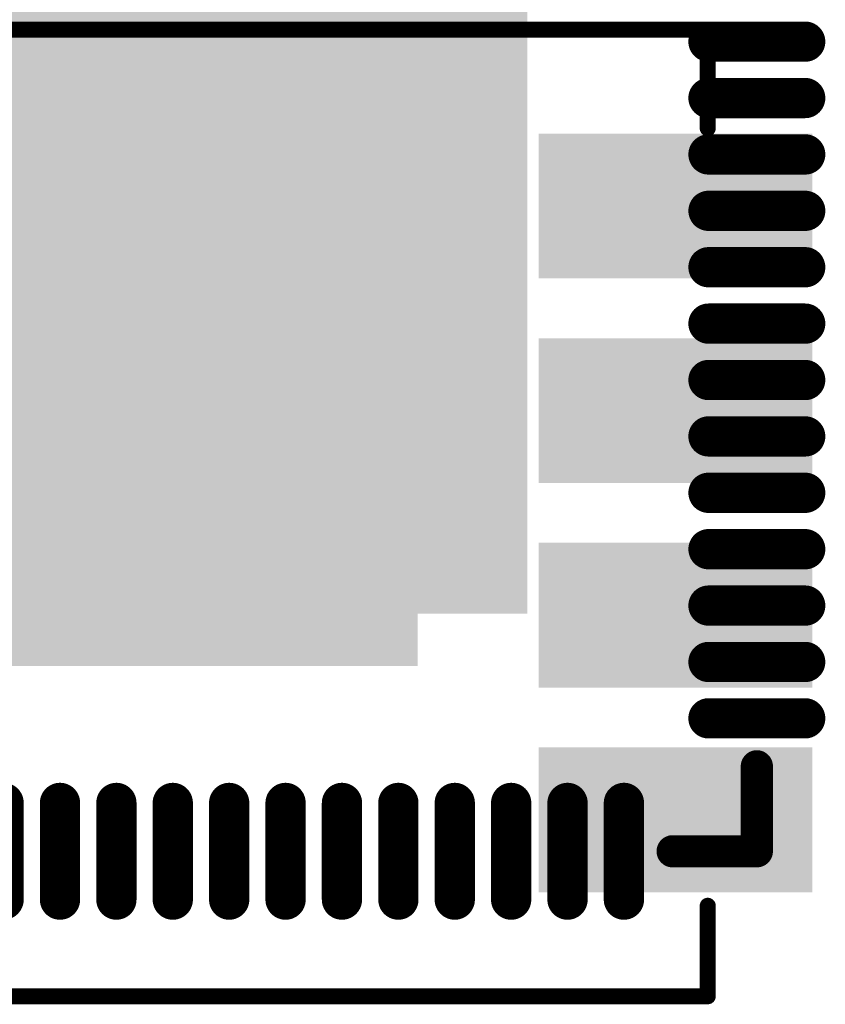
# Model space of a CAD drawing. Header units: millimetres. Extents: x 12.42 to 13.38, y 9.59 to 10.78.
# Tile 8 of 25: x 12.89 to 13.09, y 9.84 to 10.08. Entities that reach past the tile are written whole.
import ezdxf

# ---------------------------------------------------------------- set-up
doc = ezdxf.new("R2010")
doc.units = ezdxf.units.MM
doc.header["$MEASUREMENT"] = 0
for name, color, linetype in [('BottomLayer', 5, 'Continuous'), ('BottomOverlay', 54, 'Continuous'), ('BottomPaste', 16, 'Continuous'), ('BottomSolder', 6, 'Continuous'), ('TopLayer', 1, 'Continuous'), ('TopOverlay', 2, 'Continuous'), ('TopPaste', 8, 'Continuous'), ('TopSolder', 216, 'Continuous')]:
    doc.layers.add(name, color=color, linetype=linetype)

# ---------------------------------------------------------------- blocks, each defined once
blk = doc.blocks.new('WSON8_8R00X6R00X0R80_T_21')
at = {"layer": 'TopLayer'}
for points in [[(0.1181, 0.05925), (0.1811, 0.05925), (0.1181, 0.09075), (0.1811, 0.09075)], [(-0.08465, -0.03543), (0.08465, -0.03543), (-0.08465, 0.0748), (0.08465, 0.0748)], [(0.1181, 0.00925), (0.1811, 0.00925), (0.1181, 0.04075), (0.1811, 0.04075)], [(0.1181, -0.04075), (0.1811, -0.04075), (0.1181, -0.00925), (0.1811, -0.00925)], [(0.1181, -0.09075), (0.1811, -0.09075), (0.1181, -0.05925), (0.1811, -0.05925)]]:
    blk.add_solid(points, dxfattribs=at)
at = {"layer": 'TopOverlay', "const_width": 0.00394}
for points in [[(-0.1575, 0.1181), (0.1575, 0.1181)], [(0.1575, 0.094), (0.1575, 0.1181)], [(0.1575, -0.1181), (0.1575, -0.096)], [(-0.1575, -0.1181), (0.1575, -0.1181)]]:
    blk.add_lwpolyline(points, dxfattribs=at)
at = {"layer": 'TopOverlay', "const_width": 0.00197}
for points in [[(0.15652, 0.1181, 1), (0.15848, 0.1181, 1)], [(0.15652, 0.1181, 1), (0.15848, 0.1181, 1)], [(0.15652, 0.094, 1), (0.15848, 0.094, 1)], [(0.15652, -0.096, 1), (0.15848, -0.096, 1)], [(0.15652, -0.1181, 1), (0.15848, -0.1181, 1)], [(0.15652, -0.1181, 1), (0.15848, -0.1181, 1)]]:
    blk.add_lwpolyline(points, format="xyb", close=True, dxfattribs=at)
at = {"layer": 'TopPaste'}
for points in [[(0.1181, 0.05925), (0.1811, 0.05925), (0.1181, 0.09075), (0.1811, 0.09075)], [(-0.08465, -0.03543), (0.08465, -0.03543), (-0.08465, 0.0748), (0.08465, 0.0748)], [(0.1181, 0.00925), (0.1811, 0.00925), (0.1181, 0.04075), (0.1811, 0.04075)], [(0.1181, -0.04075), (0.1811, -0.04075), (0.1181, -0.00925), (0.1811, -0.00925)], [(0.1181, -0.09075), (0.1811, -0.09075), (0.1181, -0.05925), (0.1811, -0.05925)]]:
    blk.add_solid(points, dxfattribs=at)
at = {"layer": 'TopSolder'}
for points in [[(0.11615, 0.0573), (0.18305, 0.0573), (0.11615, 0.0927), (0.18305, 0.0927)], [(-0.08661, -0.0374), (0.08661, -0.0374), (-0.08661, 0.07677), (0.08661, 0.07677)], [(0.11615, 0.0073), (0.18305, 0.0073), (0.11615, 0.0427), (0.18305, 0.0427)], [(0.11615, -0.0427), (0.18305, -0.0427), (0.11615, -0.0073), (0.18305, -0.0073)], [(0.11615, -0.0927), (0.18305, -0.0927), (0.11615, -0.0573), (0.18305, -0.0573)]]:
    blk.add_solid(points, dxfattribs=at)
blk = doc.blocks.new('QFN88_9R00X9R00X0R90_T_B_26')
at = {"layer": 'BottomLayer', "const_width": 0.00787}
for points in [[(-0.14469, 0.16535), (-0.14469, 0.18898)], [(-0.13091, 0.16535), (-0.13091, 0.18898)], [(-0.11713, 0.16535), (-0.11713, 0.18898)], [(-0.10335, 0.16535), (-0.10335, 0.18898)], [(-0.08957, 0.16535), (-0.08957, 0.18898)], [(-0.07579, 0.16535), (-0.07579, 0.18898)], [(-0.06201, 0.16535), (-0.06201, 0.18898)], [(-0.04823, 0.16535), (-0.04823, 0.18898)], [(-0.03445, 0.16535), (-0.03445, 0.18898)], [(-0.02067, 0.16535), (-0.02067, 0.18898)], [(-0.00689, 0.16535), (-0.00689, 0.18898)], [(-0.16535, 0.14468), (-0.18898, 0.14468)], [(-0.16535, 0.13091), (-0.18898, 0.13091)], [(-0.16535, 0.11713), (-0.18898, 0.11713)], [(-0.16535, 0.10335), (-0.18898, 0.10335)], [(-0.16535, 0.08957), (-0.18898, 0.08957)], [(-0.16535, 0.07579), (-0.18898, 0.07579)], [(-0.16535, 0.06201), (-0.18898, 0.06201)], [(-0.16535, 0.04823), (-0.18898, 0.04823)], [(-0.16535, 0.03445), (-0.18898, 0.03445)], [(-0.16535, 0.02067), (-0.18898, 0.02067)], [(-0.16535, 0.00689), (-0.18898, 0.00689)], [(-0.16535, -0.00689), (-0.18898, -0.00689)], [(-0.16535, -0.02067), (-0.18898, -0.02067)]]:
    blk.add_lwpolyline(points, dxfattribs=at)
at = {"layer": 'BottomLayer', "const_width": 0.00394}
for points in [[(-0.14665, 0.18898, 1), (-0.14272, 0.18898, 1)], [(-0.13287, 0.18898, 1), (-0.12894, 0.18898, 1)], [(-0.11909, 0.18898, 1), (-0.11516, 0.18898, 1)], [(-0.10532, 0.18898, 1), (-0.10138, 0.18898, 1)], [(-0.09154, 0.18898, 1), (-0.0876, 0.18898, 1)], [(-0.07776, 0.18898, 1), (-0.07382, 0.18898, 1)], [(-0.06398, 0.18898, 1), (-0.06004, 0.18898, 1)], [(-0.0502, 0.18898, 1), (-0.04626, 0.18898, 1)], [(-0.03642, 0.18898, 1), (-0.03248, 0.18898, 1)], [(-0.02264, 0.18898, 1), (-0.0187, 0.18898, 1)], [(-0.00886, 0.18898, 1), (-0.00492, 0.18898, 1)], [(-0.14665, 0.16535, 1), (-0.14272, 0.16535, 1)], [(-0.13287, 0.16535, 1), (-0.12894, 0.16535, 1)], [(-0.11909, 0.16535, 1), (-0.11516, 0.16535, 1)], [(-0.10532, 0.16535, 1), (-0.10138, 0.16535, 1)], [(-0.09154, 0.16535, 1), (-0.0876, 0.16535, 1)], [(-0.07776, 0.16535, 1), (-0.07382, 0.16535, 1)], [(-0.06398, 0.16535, 1), (-0.06004, 0.16535, 1)], [(-0.0502, 0.16535, 1), (-0.04626, 0.16535, 1)], [(-0.03642, 0.16535, 1), (-0.03248, 0.16535, 1)], [(-0.02264, 0.16535, 1), (-0.0187, 0.16535, 1)], [(-0.00886, 0.16535, 1), (-0.00492, 0.16535, 1)], [(-0.19094, 0.14468, 1), (-0.18701, 0.14468, 1)], [(-0.16732, 0.14468, 1), (-0.16339, 0.14468, 1)], [(-0.19094, 0.13091, 1), (-0.18701, 0.13091, 1)], [(-0.16732, 0.13091, 1), (-0.16339, 0.13091, 1)], [(-0.19094, 0.11713, 1), (-0.18701, 0.11713, 1)], [(-0.16732, 0.11713, 1), (-0.16339, 0.11713, 1)], [(-0.19094, 0.10335, 1), (-0.18701, 0.10335, 1)], [(-0.16732, 0.10335, 1), (-0.16339, 0.10335, 1)], [(-0.19094, 0.08957, 1), (-0.18701, 0.08957, 1)], [(-0.16732, 0.08957, 1), (-0.16339, 0.08957, 1)], [(-0.19094, 0.07579, 1), (-0.18701, 0.07579, 1)], [(-0.16732, 0.07579, 1), (-0.16339, 0.07579, 1)], [(-0.19094, 0.06201, 1), (-0.18701, 0.06201, 1)], [(-0.16732, 0.06201, 1), (-0.16339, 0.06201, 1)], [(-0.19094, 0.04823, 1), (-0.18701, 0.04823, 1)], [(-0.16732, 0.04823, 1), (-0.16339, 0.04823, 1)], [(-0.19094, 0.03445, 1), (-0.18701, 0.03445, 1)], [(-0.16732, 0.03445, 1), (-0.16339, 0.03445, 1)], [(-0.19094, 0.02067, 1), (-0.18701, 0.02067, 1)], [(-0.16732, 0.02067, 1), (-0.16339, 0.02067, 1)], [(-0.19094, 0.00689, 1), (-0.18701, 0.00689, 1)], [(-0.16732, 0.00689, 1), (-0.16339, 0.00689, 1)], [(-0.19094, -0.00689, 1), (-0.18701, -0.00689, 1)], [(-0.16732, -0.00689, 1), (-0.16339, -0.00689, 1)], [(-0.19094, -0.02067, 1), (-0.18701, -0.02067, 1)], [(-0.16732, -0.02067, 1), (-0.16339, -0.02067, 1)]]:
    blk.add_lwpolyline(points, format="xyb", close=True, dxfattribs=at)
at = {"layer": 'BottomLayer'}
blk.add_solid([(-0.12008, -0.11811), (0.12008, -0.11811), (-0.12008, 0.11811), (0.12008, 0.11811)], dxfattribs=at)
at = {"layer": 'BottomOverlay', "const_width": 0.00787}
for points in [[(-0.17717, 0.17717), (-0.17717, 0.1564)], [(-0.1566, 0.17717), (-0.17717, 0.17717)]]:
    blk.add_lwpolyline(points, dxfattribs=at)
at = {"layer": 'BottomOverlay', "const_width": 0.00394}
for points in [[(-0.17913, 0.17717, 1), (-0.1752, 0.17717, 1)], [(-0.17913, 0.17717, 1), (-0.1752, 0.17717, 1)], [(-0.15857, 0.17717, 1), (-0.15463, 0.17717, 1)], [(-0.17913, 0.1564, 1), (-0.1752, 0.1564, 1)]]:
    blk.add_lwpolyline(points, format="xyb", close=True, dxfattribs=at)
at = {"layer": 'BottomPaste', "const_width": 0.00787}
for points in [[(-0.14469, 0.16535), (-0.14469, 0.18898)], [(-0.13091, 0.16535), (-0.13091, 0.18898)], [(-0.11713, 0.16535), (-0.11713, 0.18898)], [(-0.10335, 0.16535), (-0.10335, 0.18898)], [(-0.08957, 0.16535), (-0.08957, 0.18898)], [(-0.07579, 0.16535), (-0.07579, 0.18898)], [(-0.06201, 0.16535), (-0.06201, 0.18898)], [(-0.04823, 0.16535), (-0.04823, 0.18898)], [(-0.03445, 0.16535), (-0.03445, 0.18898)], [(-0.02067, 0.16535), (-0.02067, 0.18898)], [(-0.00689, 0.16535), (-0.00689, 0.18898)], [(-0.16535, 0.14468), (-0.18898, 0.14468)], [(-0.16535, 0.13091), (-0.18898, 0.13091)], [(-0.16535, 0.11713), (-0.18898, 0.11713)], [(-0.16535, 0.10335), (-0.18898, 0.10335)], [(-0.16535, 0.08957), (-0.18898, 0.08957)], [(-0.16535, 0.07579), (-0.18898, 0.07579)], [(-0.16535, 0.06201), (-0.18898, 0.06201)], [(-0.16535, 0.04823), (-0.18898, 0.04823)], [(-0.16535, 0.03445), (-0.18898, 0.03445)], [(-0.16535, 0.02067), (-0.18898, 0.02067)], [(-0.16535, 0.00689), (-0.18898, 0.00689)], [(-0.16535, -0.00689), (-0.18898, -0.00689)], [(-0.16535, -0.02067), (-0.18898, -0.02067)]]:
    blk.add_lwpolyline(points, dxfattribs=at)
at = {"layer": 'BottomPaste', "const_width": 0.00394}
for points in [[(-0.14665, 0.18898, 1), (-0.14272, 0.18898, 1)], [(-0.13287, 0.18898, 1), (-0.12894, 0.18898, 1)], [(-0.11909, 0.18898, 1), (-0.11516, 0.18898, 1)], [(-0.10532, 0.18898, 1), (-0.10138, 0.18898, 1)], [(-0.09154, 0.18898, 1), (-0.0876, 0.18898, 1)], [(-0.07776, 0.18898, 1), (-0.07382, 0.18898, 1)], [(-0.06398, 0.18898, 1), (-0.06004, 0.18898, 1)], [(-0.0502, 0.18898, 1), (-0.04626, 0.18898, 1)], [(-0.03642, 0.18898, 1), (-0.03248, 0.18898, 1)], [(-0.02264, 0.18898, 1), (-0.0187, 0.18898, 1)], [(-0.00886, 0.18898, 1), (-0.00492, 0.18898, 1)], [(-0.14665, 0.16535, 1), (-0.14272, 0.16535, 1)], [(-0.13287, 0.16535, 1), (-0.12894, 0.16535, 1)], [(-0.11909, 0.16535, 1), (-0.11516, 0.16535, 1)], [(-0.10532, 0.16535, 1), (-0.10138, 0.16535, 1)], [(-0.09154, 0.16535, 1), (-0.0876, 0.16535, 1)], [(-0.07776, 0.16535, 1), (-0.07382, 0.16535, 1)], [(-0.06398, 0.16535, 1), (-0.06004, 0.16535, 1)], [(-0.0502, 0.16535, 1), (-0.04626, 0.16535, 1)], [(-0.03642, 0.16535, 1), (-0.03248, 0.16535, 1)], [(-0.02264, 0.16535, 1), (-0.0187, 0.16535, 1)], [(-0.00886, 0.16535, 1), (-0.00492, 0.16535, 1)], [(-0.19094, 0.14468, 1), (-0.18701, 0.14468, 1)], [(-0.16732, 0.14468, 1), (-0.16339, 0.14468, 1)], [(-0.19094, 0.13091, 1), (-0.18701, 0.13091, 1)], [(-0.16732, 0.13091, 1), (-0.16339, 0.13091, 1)], [(-0.19094, 0.11713, 1), (-0.18701, 0.11713, 1)], [(-0.16732, 0.11713, 1), (-0.16339, 0.11713, 1)], [(-0.19094, 0.10335, 1), (-0.18701, 0.10335, 1)], [(-0.16732, 0.10335, 1), (-0.16339, 0.10335, 1)], [(-0.19094, 0.08957, 1), (-0.18701, 0.08957, 1)], [(-0.16732, 0.08957, 1), (-0.16339, 0.08957, 1)], [(-0.19094, 0.07579, 1), (-0.18701, 0.07579, 1)], [(-0.16732, 0.07579, 1), (-0.16339, 0.07579, 1)], [(-0.19094, 0.06201, 1), (-0.18701, 0.06201, 1)], [(-0.16732, 0.06201, 1), (-0.16339, 0.06201, 1)], [(-0.19094, 0.04823, 1), (-0.18701, 0.04823, 1)], [(-0.16732, 0.04823, 1), (-0.16339, 0.04823, 1)], [(-0.19094, 0.03445, 1), (-0.18701, 0.03445, 1)], [(-0.16732, 0.03445, 1), (-0.16339, 0.03445, 1)], [(-0.19094, 0.02067, 1), (-0.18701, 0.02067, 1)], [(-0.16732, 0.02067, 1), (-0.16339, 0.02067, 1)], [(-0.19094, 0.00689, 1), (-0.18701, 0.00689, 1)], [(-0.16732, 0.00689, 1), (-0.16339, 0.00689, 1)], [(-0.19094, -0.00689, 1), (-0.18701, -0.00689, 1)], [(-0.16732, -0.00689, 1), (-0.16339, -0.00689, 1)], [(-0.19094, -0.02067, 1), (-0.18701, -0.02067, 1)], [(-0.16732, -0.02067, 1), (-0.16339, -0.02067, 1)]]:
    blk.add_lwpolyline(points, format="xyb", close=True, dxfattribs=at)
at = {"layer": 'BottomPaste'}
blk.add_solid([(-0.12008, -0.11811), (0.12008, -0.11811), (-0.12008, 0.11811), (0.12008, 0.11811)], dxfattribs=at)
at = {"layer": 'BottomSolder', "const_width": 0.00984}
for points in [[(-0.14469, 0.16535), (-0.14469, 0.18898)], [(-0.13091, 0.16535), (-0.13091, 0.18898)], [(-0.11713, 0.16535), (-0.11713, 0.18898)], [(-0.10335, 0.16535), (-0.10335, 0.18898)], [(-0.08957, 0.16535), (-0.08957, 0.18898)], [(-0.07579, 0.16535), (-0.07579, 0.18898)], [(-0.06201, 0.16535), (-0.06201, 0.18898)], [(-0.04823, 0.16535), (-0.04823, 0.18898)], [(-0.03445, 0.16535), (-0.03445, 0.18898)], [(-0.02067, 0.16535), (-0.02067, 0.18898)], [(-0.00689, 0.16535), (-0.00689, 0.18898)], [(0.00689, 0.16535), (0.00689, 0.18898)], [(-0.16535, 0.14468), (-0.18898, 0.14468)], [(-0.16535, 0.13091), (-0.18898, 0.13091)], [(-0.16535, 0.11713), (-0.18898, 0.11713)], [(-0.16535, 0.10335), (-0.18898, 0.10335)], [(-0.16535, 0.08957), (-0.18898, 0.08957)], [(-0.16535, 0.07579), (-0.18898, 0.07579)], [(-0.16535, 0.06201), (-0.18898, 0.06201)], [(-0.16535, 0.04823), (-0.18898, 0.04823)], [(-0.16535, 0.03445), (-0.18898, 0.03445)], [(-0.16535, 0.02067), (-0.18898, 0.02067)], [(-0.16535, 0.00689), (-0.18898, 0.00689)], [(-0.16535, -0.00689), (-0.18898, -0.00689)], [(-0.16535, -0.02067), (-0.18898, -0.02067)]]:
    blk.add_lwpolyline(points, dxfattribs=at)
at = {"layer": 'BottomSolder', "const_width": 0.00492}
for points in [[(-0.14715, 0.18898, 1), (-0.14222, 0.18898, 1)], [(-0.13337, 0.18898, 1), (-0.12844, 0.18898, 1)], [(-0.11959, 0.18898, 1), (-0.11467, 0.18898, 1)], [(-0.10581, 0.18898, 1), (-0.10089, 0.18898, 1)], [(-0.09203, 0.18898, 1), (-0.08711, 0.18898, 1)], [(-0.07825, 0.18898, 1), (-0.07333, 0.18898, 1)], [(-0.06447, 0.18898, 1), (-0.05955, 0.18898, 1)], [(-0.05069, 0.18898, 1), (-0.04577, 0.18898, 1)], [(-0.03691, 0.18898, 1), (-0.03199, 0.18898, 1)], [(-0.02313, 0.18898, 1), (-0.01821, 0.18898, 1)], [(-0.00935, 0.18898, 1), (-0.00443, 0.18898, 1)], [(0.00443, 0.18898, 1), (0.00935, 0.18898, 1)], [(-0.14715, 0.16535, 1), (-0.14222, 0.16535, 1)], [(-0.13337, 0.16535, 1), (-0.12844, 0.16535, 1)], [(-0.11959, 0.16535, 1), (-0.11467, 0.16535, 1)], [(-0.10581, 0.16535, 1), (-0.10089, 0.16535, 1)], [(-0.09203, 0.16535, 1), (-0.08711, 0.16535, 1)], [(-0.07825, 0.16535, 1), (-0.07333, 0.16535, 1)], [(-0.06447, 0.16535, 1), (-0.05955, 0.16535, 1)], [(-0.05069, 0.16535, 1), (-0.04577, 0.16535, 1)], [(-0.03691, 0.16535, 1), (-0.03199, 0.16535, 1)], [(-0.02313, 0.16535, 1), (-0.01821, 0.16535, 1)], [(-0.00935, 0.16535, 1), (-0.00443, 0.16535, 1)], [(0.00443, 0.16535, 1), (0.00935, 0.16535, 1)], [(-0.19144, 0.14468, 1), (-0.18652, 0.14468, 1)], [(-0.16781, 0.14468, 1), (-0.16289, 0.14468, 1)], [(-0.19144, 0.13091, 1), (-0.18652, 0.13091, 1)], [(-0.16781, 0.13091, 1), (-0.16289, 0.13091, 1)], [(-0.19144, 0.11713, 1), (-0.18652, 0.11713, 1)], [(-0.16781, 0.11713, 1), (-0.16289, 0.11713, 1)], [(-0.19144, 0.10335, 1), (-0.18652, 0.10335, 1)], [(-0.16781, 0.10335, 1), (-0.16289, 0.10335, 1)], [(-0.19144, 0.08957, 1), (-0.18652, 0.08957, 1)], [(-0.16781, 0.08957, 1), (-0.16289, 0.08957, 1)], [(-0.19144, 0.07579, 1), (-0.18652, 0.07579, 1)], [(-0.16781, 0.07579, 1), (-0.16289, 0.07579, 1)], [(-0.19144, 0.06201, 1), (-0.18652, 0.06201, 1)], [(-0.16781, 0.06201, 1), (-0.16289, 0.06201, 1)], [(-0.19144, 0.04823, 1), (-0.18652, 0.04823, 1)], [(-0.16781, 0.04823, 1), (-0.16289, 0.04823, 1)], [(-0.19144, 0.03445, 1), (-0.18652, 0.03445, 1)], [(-0.16781, 0.03445, 1), (-0.16289, 0.03445, 1)], [(-0.19144, 0.02067, 1), (-0.18652, 0.02067, 1)], [(-0.16781, 0.02067, 1), (-0.16289, 0.02067, 1)], [(-0.19144, 0.00689, 1), (-0.18652, 0.00689, 1)], [(-0.16781, 0.00689, 1), (-0.16289, 0.00689, 1)], [(-0.19144, -0.00689, 1), (-0.18652, -0.00689, 1)], [(-0.16781, -0.00689, 1), (-0.16289, -0.00689, 1)], [(-0.19144, -0.02067, 1), (-0.18652, -0.02067, 1)], [(-0.16781, -0.02067, 1), (-0.16289, -0.02067, 1)]]:
    blk.add_lwpolyline(points, format="xyb", close=True, dxfattribs=at)
at = {"layer": 'BottomSolder'}
blk.add_solid([(-0.12106, -0.11909), (0.12106, -0.11909), (-0.12106, 0.11909), (0.12106, 0.11909)], dxfattribs=at)

msp = doc.modelspace()

# ---------------------------------------------------------------- block references
for name, p, rotation in [('QFN88_9R00X9R00X0R90_T_B_26', (12.8941, 10.05087), 180), ('WSON8_8R00X6R00X0R80_T_21', (12.90177, 9.95638), 360)]:
    msp.add_blockref(name, p, dxfattribs=dict(rotation=rotation))

doc.saveas('drawing.dxf')
